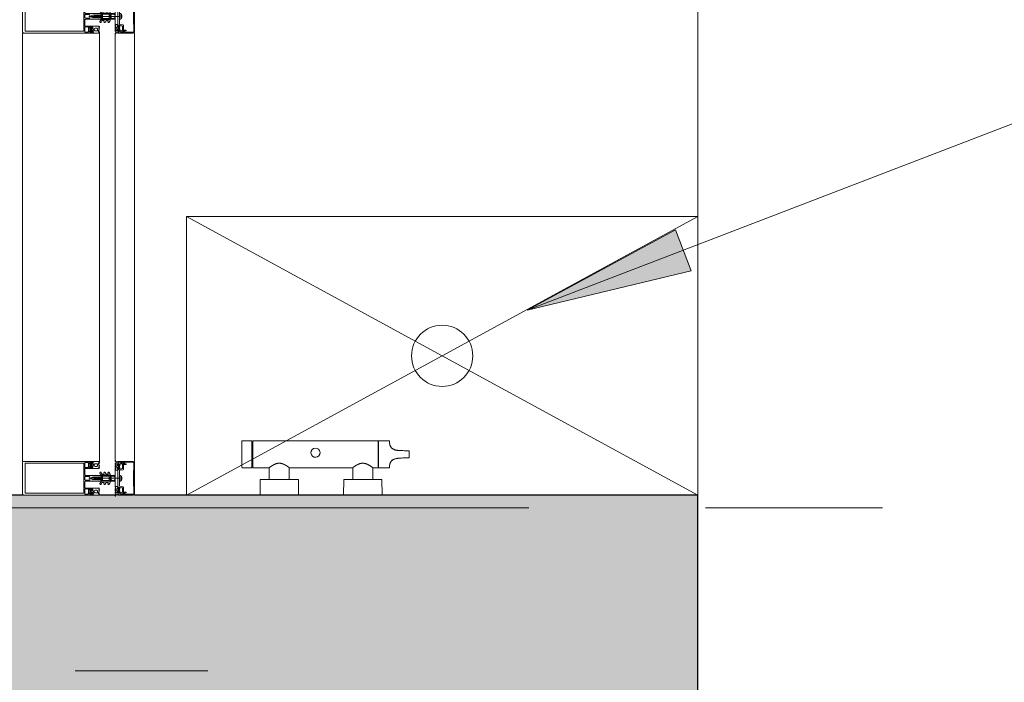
# Model space of a CAD drawing. Header units: millimetres. Extents: x -2180 to 91692, y -6418 to 21859.
# Tile 120 of 256: x 30168 to 31936, y 7186 to 8376. Entities that reach past the tile are written whole.
import ezdxf

# ---------------------------------------------------------------- set-up
doc = ezdxf.new("R2010")
doc.units = ezdxf.units.MM
doc.linetypes.add('Grid Line 1_2_', pattern=[2222.5, 1270, -317.5, 317.5, -317.5])
doc.linetypes.add('Overhead', pattern=[396.875, 238.125, -158.75])
for name, color, linetype, lineweight, true_color in [('_ hall', 9, 'Continuous', 9, 0x808080), ('_Beyond_-1', 7, 'Continuous', 9, 0xaaaaaa), ('Cut Pattern-1', 7, 'Continuous', 9, 0x787878), ('Plumbing Fixtures-1', 7, 'Continuous', 9, 0xaaaaaa)]:
    doc.layers.add(name, color=color, linetype=linetype, lineweight=lineweight, true_color=true_color)
for name, color, linetype, lineweight in [('_Beyond_', 7, 'Continuous', 9), ('_Overhead_', 7, 'Overhead', 9), ('Curtain Panels', 7, 'Continuous', 9), ('Curtain Panels-1', 7, 'Continuous', 18), ('Curtain Wall Mullions', 7, 'Continuous', 9), ('Detail Items', 7, 'Continuous', 9), ('Grids-1', 7, 'Grid Line 1_2_', 9), ('Text Notes', 7, 'Continuous', 9), ('Thin Lines', 7, 'Continuous', 9), ('Walls-1', 7, 'Continuous', 25)]:
    doc.layers.add(name, color=color, linetype=linetype, lineweight=lineweight)

# ---------------------------------------------------------------- blocks, each defined once
blk = doc.blocks.new('System Panel - Glazed-2325728-1 Korruse  plaan')
at = {"layer": 'Curtain Panels-1'}
for p, q in [((384.9, 28), (-384.9, 28)), ((-384.9, 0), (384.9, 0))]:
    blk.add_line(p, q, dxfattribs=at)
blk = doc.blocks.new('Rectangular Mullion - HI_CovCap-30mm_Mull-125mm-V3-1 Korruse  plaan')
at = {"layer": 'Detail Items'}
for p, q in [((-30, 164.5), (-30, 151)), ((28.5, 166), (-28.5, 166)), ((30, 151), (30, 164.5)), ((-30, 157.9), (-30, 58.6)), ((-26.9, 157.9), (-26.9, 58.6)), ((26.9, 157.9), (26.9, 58.6)), ((30, 157.9), (30, 58.6)), ((-17.6, 41.5), (-17.6, 53.5)), ((-17.1, 54), (-6.5, 54)), ((-3.2, 53.5), (-3.2, 46.1)), ((2.7, 54), (-2.7, 54)), ((3.2, 46.1), (3.2, 53.5)), ((6.5, 54), (17.1, 54)), ((17.6, 53.5), (17.6, 41.5)), ((-27.3, 40.8), (-27.9, 40.8)), ((-27.9, 40.2), (-26.6, 40.2)), ((-26.8, 44.5), (-27.6, 43.5)), ((-27.3, 39.6), (-27.6, 39.1)), ((-27.2, 46.3), (-26.2, 47.4)), ((-26.2, 42.9), (-26.2, 41.7)), ((-26.2, 32.6), (-26.2, 35.6)), ((-26.1, 39.6), (-26.1, 39.8)), ((-24.5, 43.4), (-25.7, 43.4)), ((-25.7, 41.2), (-25.4, 41.2)), ((-25.5, 39.5), (-25.7, 39.4)), ((-25.5, 47.7), (-22.1, 47.7)), ((-25.2, 41.3), (-24.2, 43)), ((-22.7, 44), (-25, 44)), ((-25, 39.2), (-25, 39.3)), ((-24.3, 39.2), (-24.5, 39.1)), ((-24.2, 37.6), (-23.4, 37.6)), ((-23.8, 39), (-23.9, 39.2)), ((-23.4, 43), (-22.4, 41.3)), ((-23.2, 39.2), (-23.3, 39.1)), ((-21.9, 43.4), (-23.1, 43.4)), ((-22.6, 39.2), (-22.7, 39.3)), ((-22.2, 41.2), (-21.9, 41.2)), ((-22, 39.6), (-22.1, 39.4)), ((-21.5, 39.7), (-21.6, 39.7)), ((-21.4, 47.4), (-20.4, 46.3)), ((-21.4, 41.7), (-21.4, 42.9)), ((-21.4, 35.6), (-21.4, 32.6)), ((-20, 43.5), (-20.8, 44.5)), ((-19.6, 40.8), (-20.3, 40.8)), ((-5, 52.5), (-5, 25.5)), ((-2.7, 45.6), (2.7, 45.6)), ((-0.9, 36.5), (-1.7, 35.1)), ((-1.1, 34.5), (-0.4, 35.6)), ((0, -6.9), (0, 47.3)), ((0.4, 35.6), (1.1, 34.5)), ((1.7, 35.1), (0.9, 36.5)), ((5, 25.5), (5, 52.5)), ((19.6, 40.8), (20.3, 40.8)), ((20, 43.5), (20.8, 44.5)), ((20.4, 46.3), (21.4, 47.4)), ((21.4, 41.7), (21.4, 42.9)), ((21.4, 39.7), (21.6, 39.7)), ((21.4, 35.6), (21.4, 32.6)), ((21.9, 43.4), (23.1, 43.4)), ((22.2, 41.2), (21.9, 41.2)), ((22, 39.6), (22.1, 39.4)), ((22.1, 47.7), (25.5, 47.7)), ((23.4, 43), (22.4, 41.3)), ((22.6, 44), (24.9, 44)), ((22.6, 39.2), (22.7, 39.3)), ((23.1, 39.2), (23.2, 39.1)), ((24.2, 37.6), (23.4, 37.6)), ((23.8, 39), (23.8, 39.2)), ((25.2, 41.3), (24.2, 43)), ((24.3, 39.2), (24.5, 39.1)), ((24.5, 43.4), (25.7, 43.4)), ((25, 39.2), (25, 39.3)), ((25.7, 41.2), (25.4, 41.2)), ((25.5, 39.5), (25.7, 39.4)), ((26.1, 39.6), (26.1, 39.8)), ((26.2, 47.4), (27.2, 46.3)), ((26.2, 42.9), (26.2, 41.7)), ((26.2, 32.6), (26.2, 35.6)), ((27.9, 40.2), (26.6, 40.2)), ((26.8, 44.5), (27.6, 43.5)), ((27.3, 40.8), (27.9, 40.8)), ((27.3, 39.6), (27.5, 39.1)), ((-29.8, 29.2), (-28.5, 29.2)), ((-29.8, 28.3), (-29.8, 28.2)), ((-29.6, 28), (-28.9, 28)), ((-28.6, 28.9), (-29.2, 28.9)), ((-28.1, 29.3), (-25.9, 30.3)), ((-22.4, 31.6), (-25.2, 31.6)), ((-23.4, 29), (-23, 28.1)), ((-22.5, 28.1), (-22, 29)), ((-21.3, 29), (-20.8, 28.1)), ((-20.2, 28.1), (-19.8, 29)), ((-19, 29), (-18.6, 28.1)), ((-7.8, 16.2), (-10.4, 17.8)), ((-7.8, 23.5), (-10.3, 25)), ((-9.1, 27.2), (-5.7, 25.2)), ((-9.1, 19.9), (-8.3, 19.4)), ((-7.5, 19.8), (-7.5, 23.1)), ((-5.4, 9.3), (-5.4, 24.8)), ((-4.5, 25), (-3.5, 25)), ((-3.9, 22), (-3.9, 11)), ((-3.4, 22.5), (3.4, 22.5)), ((-3.3, 23.5), (-1.9, 23.5)), ((-2.2, 31), (-2.5, 30.9)), ((-2.5, 30.5), (-2.3, 30.4)), ((-1.9, 34.5), (-2.1, 32.8)), ((-1.7, 23.7), (-1.7, 24.9)), ((-1.4, 24.5), (-1.4, 24)), ((-1.3, 33.7), (-1.3, 33.8)), ((-1.3, 31.1), (0.7, 31.1)), ((0.3, 26.2), (-1.1, 26.2)), ((-1.1, 23.8), (-0.5, 24.2)), ((-0.6, 32.5), (-0.6, 32.4)), ((0.8, 33), (-0.1, 33)), ((0.4, 25), (0.2, 25)), ((0.3, 25.3), (0.6, 25.5)), ((0.5, 24.2), (1.4, 23.6)), ((0.6, 32.3), (0.9, 32.3)), ((1, 31.8), (0.7, 32.1)), ((1.3, 33.8), (1.3, 33.7)), ((2.1, 32.8), (1.9, 34.5)), ((1.9, 23.5), (3.3, 23.5)), ((2.4, 30.9), (2.2, 31)), ((2.2, 30.4), (2.4, 30.5)), ((3.5, 25), (4.5, 25)), ((3.9, 11), (3.9, 22)), ((4.3, 22.5), (4.3, 9.4)), ((5.4, 24.8), (5.4, 9.3)), ((5.6, 25.2), (9.1, 27.2)), ((7.5, 23.1), (7.5, 19.8)), ((10.3, 25), (7.7, 23.5)), ((10.4, 17.8), (7.7, 16.2)), ((8.2, 19.4), (9.1, 19.9)), ((19, 29), (18.5, 28.1)), ((20.2, 28.1), (19.7, 29)), ((21.2, 29), (20.7, 28.1)), ((22.4, 28.1), (21.9, 29)), ((22.4, 31.6), (25.2, 31.6)), ((23.4, 29), (23, 28.1)), ((28.1, 29.3), (25.9, 30.3)), ((29.8, 29.2), (28.5, 29.2)), ((28.5, 28.9), (29.2, 28.9)), ((29.6, 28), (28.9, 28)), ((29.8, 28.3), (29.8, 28.2)), ((-7.6, 8.9), (-10.4, 10.5)), ((-9.1, 12.6), (-8.3, 12.1)), ((-7.5, 12.6), (-7.5, 15.8)), ((-5.9, 8.8), (-7.4, 8.8)), ((-5, 1), (-5, 6.7)), ((-2.7, 8.4), (-4, 8.4)), ((-3.7, 1.7), (-3.7, 6)), ((3.4, 10.5), (-3.4, 10.5)), ((-2.7, 7), (-2.1, 7)), ((-1.7, 9), (-2, 8.7)), ((-1.4, 7.3), (-0.7, 8)), ((0.7, 8), (1.4, 7.3)), ((2, 8.7), (1.7, 9)), ((2.1, 7), (2.7, 7)), ((3.3, 8.4), (2.7, 8.4)), ((3.7, 6), (3.7, 1.7)), ((7.4, 8.8), (5.9, 8.8)), ((7.5, 15.8), (7.5, 12.6)), ((10.4, 10.5), (7.6, 8.9)), ((8.2, 12.1), (9.1, 12.6)), ((-31, 0), (-31.9, 0)), ((-26.5, -14.6), (-28.4, -10.3)), ((-25.4, -15.9), (-28.2, -15.9)), ((-26.8, -0.2), (-27.6, -1.7)), ((-26.3, -10.9), (-25.6, -12.5)), ((-25.7, -1), (-26.2, -0.2)), ((-16, -14.9), (-26, -14.9)), ((-23.8, -4.2), (-25.1, -4.2)), ((-25.1, -4.8), (-24.5, -4.8)), ((-24.6, -0.2), (-25, -1)), ((-24.8, -3.1), (-24.5, -3.6)), ((-24.8, -7.5), (-24, -8.5)), ((-24.6, -13.1), (-18, -13.1)), ((-23.5, -1), (-24, -0.2)), ((-23.4, -6.9), (-23.4, -5.7)), ((-23.3, -3.8), (-23.3, -3.6)), ((-22.4, -0.2), (-22.9, -1)), ((-22.9, -3.4), (-22.7, -3.5)), ((-22.9, -5.2), (-22.6, -5.2)), ((-21.7, -7.4), (-22.9, -7.4)), ((-22.4, -5.4), (-21.4, -7)), ((-22.2, -3.3), (-22.2, -3.2)), ((-22.2, -8), (-19.8, -8)), ((-21.3, -1), (-21.8, -0.2)), ((-21.7, -3.1), (-21.5, -3.2)), ((-21, -3.2), (-21, -3)), ((-20.2, -0.2), (-20.7, -1)), ((-20.6, -7), (-19.6, -5.4)), ((-20.5, -3.1), (-20.4, -3.2)), ((-19.1, -7.4), (-20.3, -7.4)), ((-19.9, -3.3), (-19.8, -3.2)), ((-19.1, -1), (-19.6, -0.2)), ((-19.4, -5.2), (-19.1, -5.2)), ((-19.3, -3.4), (-19.2, -3.6)), ((-18.8, -3.7), (-18.7, -3.7)), ((-18.6, -5.7), (-18.6, -6.9)), ((-18, -0.2), (-18.5, -1)), ((-18, -8.5), (-17.2, -7.5)), ((-17.5, -4.8), (-16.8, -4.8)), ((-17, -1), (-17.4, -0.2)), ((-15.7, -0.2), (-16.2, -1)), ((-14.4, -8.4), (-15.5, -14.5)), ((-5.2, -8.2), (-14.1, -8.2)), ((-0.2, -8.2), (-4.8, -8.2)), ((-4.1, -10.4), (4.1, -10.4)), ((-3.7, 0), (-4, 0)), ((2.3, -11.9), (-2.3, -11.9)), ((4.8, -8.2), (0.3, -8.2)), ((4, 0), (3.6, 0)), ((14.1, -8.2), (5.2, -8.2)), ((15.5, -14.5), (14.4, -8.4)), ((15.7, -0.2), (16.2, -1)), ((26, -14.9), (16, -14.9)), ((17.5, -4.8), (16.8, -4.8)), ((17, -1), (17.4, -0.2)), ((18, -8.5), (17.2, -7.5)), ((18, -0.2), (18.5, -1)), ((18, -13.1), (24.6, -13.1)), ((18.6, -5.7), (18.6, -6.9)), ((18.8, -3.7), (18.7, -3.7)), ((19.1, -1), (19.6, -0.2)), ((19.4, -5.2), (19.1, -5.2)), ((19.1, -7.4), (20.3, -7.4)), ((19.3, -3.4), (19.2, -3.6)), ((20.6, -7), (19.6, -5.4)), ((19.9, -3.3), (19.8, -3.2)), ((22.2, -8), (19.8, -8)), ((20.2, -0.2), (20.7, -1)), ((20.5, -3.1), (20.4, -3.2)), ((21, -3.2), (21, -3)), ((21.3, -1), (21.8, -0.2)), ((22.4, -5.4), (21.4, -7)), ((21.7, -3.1), (21.5, -3.2)), ((21.7, -7.4), (22.9, -7.4)), ((22.2, -3.3), (22.2, -3.2)), ((22.4, -0.2), (22.9, -1)), ((22.9, -5.2), (22.6, -5.2)), ((22.9, -3.4), (22.7, -3.5)), ((23.3, -3.8), (23.3, -3.6)), ((23.4, -6.9), (23.4, -5.7)), ((23.5, -1), (24, -0.2)), ((23.8, -4.2), (25.1, -4.2)), ((24.8, -7.5), (24, -8.5)), ((24.8, -3.1), (24.5, -3.6)), ((25.1, -4.8), (24.5, -4.8)), ((24.6, -0.2), (25, -1)), ((28.2, -15.9), (25.4, -15.9)), ((25.6, -12.5), (26.3, -10.9)), ((25.7, -1), (26.2, -0.2)), ((28.4, -10.3), (26.5, -14.6)), ((26.8, -0.2), (27.6, -1.7)), ((31, 0), (31.9, 0)), ((-23.7, -33.7), (-27.7, -33.7)), ((-27.5, -35), (27.5, -35)), ((27.7, -33.7), (23.7, -33.7))]:
    blk.add_line(p, q, dxfattribs=at)
at = {"layer": 'Detail Items', "flags": 128}
for points in [[(26.9, 151), (26.9, 161.7), (-26.9, 161.7), (-26.9, 151)], [(-30, 61), (-30, 41), (-28.1, 41), (-27.3, 41.8), (-27.3, 42.4), (-28.5, 42.4), (-28.5, 45.1), (-24.1, 45.1)], [(-24.1, 54), (-28.5, 54), (-28.5, 48.3), (-27.3, 48.3), (-27.3, 47.7), (-28, 47.1)], [(-26.9, 61), (-26.9, 56.3), (26.9, 56.3), (26.9, 61)], [(-19.7, 47.1), (-20.3, 47.7), (-20.3, 48.3), (-19.1, 48.3), (-19.1, 54), (-23.6, 54)], [(23.5, 54), (19.1, 54), (19.1, 48.3), (20.3, 48.3), (20.3, 47.7), (19.6, 47.1)], [(24, 45.1), (28.5, 45.1), (28.5, 42.4), (27.3, 42.4), (27.3, 41.8), (28.1, 41), (30, 41), (30, 61)], [(27.9, 47.1), (27.3, 47.7), (27.3, 48.3), (28.5, 48.3), (28.5, 54), (24, 54)], [(-28.5, 40.8), (-30, 40.8), (-30, 29.4)], [(-27.5, 43.1), (-27, 42.8), (-27, 42.7)], [(-23.6, 45.1), (-19.1, 45.1), (-19.1, 42.4), (-20.3, 42.4), (-20.3, 41.8), (-19.5, 41), (-18.1, 41)], [(-21.1, 40.2), (-19.8, 40.1), (-21, 40.1), (-21, 39.9)], [(-20.6, 42.7), (-20.6, 42.8), (-20.1, 43.1)], [(-18, 28.1), (-17.6, 28.9), (-17.6, 40.8), (-19, 40.8)], [(-2.5, 26), (-2.5, 26.9), (-2, 27.2), (-2, 28.5), (-2.5, 28.7), (-2, 29), (-2, 30.3), (-2.5, 30.5), (-2, 30.8), (-2, 32.1), (-2.5, 32.3), (-2, 32.6), (-2, 33.9), (-2.5, 34.1), (-2, 34.4), (-2, 35.7), (-2.5, 35.9), (-2, 36.2), (-2, 37.5), (-2.5, 37.7), (-2, 38), (-2, 39.3), (-2.5, 39.5), (-2, 39.8), (-2, 40.8), (-0.9, 42.8)], [(0.9, 42.8), (2, 40.8), (2, 38.9), (2.5, 38.6), (2, 38.3), (2, 37.1), (2.5, 36.8), (2, 36.5), (2, 35.3), (2.5, 35), (2, 34.7), (2, 33.5), (2.5, 33.2), (2, 32.9), (2, 31.7), (2.5, 31.4), (2, 31.1), (2, 29.9), (2.5, 29.6), (2, 29.3), (2, 28.1), (2.5, 27.8), (2, 27.5), (2, 26.3), (2.5, 26)], [(18, 28.1), (17.6, 28.9), (17.6, 40.8), (18.9, 40.8)], [(18.1, 41), (19.5, 41), (20.3, 41.8), (20.3, 42.4), (19.1, 42.4), (19.1, 45.1), (23.5, 45.1)], [(21, 40.2), (19.7, 40.1), (21, 40.1), (21, 39.9)], [(20.6, 42.7), (20.6, 42.8), (20.1, 43.1)], [(27.5, 43.1), (27, 42.8), (27, 42.7)], [(28.5, 40.8), (30, 40.8), (30, 29.4)], [(-3.4, 25), (-5, 25), (-5, 9.1)], [(-4.5, 9), (-4.3, 11), (-4.3, 22.5)], [(-1.6, 25.3), (-1.2, 25.6), (-0.2, 25.7), (-0.4, 25.6), (-1.3, 24.8)], [(-0.4, 32), (0.1, 31.7), (-1.2, 31.6)], [(-0.1, 25.3), (-0.1, 25.4), (0, 25.4)], [(0.4, 31.8), (0.4, 31.9), (0.4, 32.1)], [(5, 1), (5, 25), (3.4, 25)], [(-2.7, 1), (-2.7, 1.4), (-3.4, 1.4)], [(3.4, 1.4), (2.6, 1.4), (2.6, 1)], [(-27.7, -8.7), (-28.9, -5), (-30, -5), (-30, -32.5)], [(-29.8, -2.1), (-29.8, -4.8), (-25.7, -4.8)], [(-28.7, -15.4), (-28.7, -12.6), (-28.4, -11.5), (-28.4, -10.2)], [(-28.7, -32.7), (-28.7, -17.2), (-26.2, -17.2), (-26.2, -19.7), (-24.9, -19.7), (-24.9, -16.4)], [(-27.5, -8.7), (-28.5, -5), (-25.3, -5), (-24.5, -5.8), (-24.5, -6.4), (-26.4, -6.4), (-25.6, -9.3)], [(-24.2, -6.7), (-24.2, -6.8), (-24.7, -7.1)], [(-17, -4.2), (-18.2, -4.2), (-18.2, -3.9), (-16.9, -4.1)], [(-17.3, -7.1), (-17.8, -6.8), (-17.8, -6.7)], [(-17, -12.3), (-16, -6.4), (-17.5, -6.4), (-17.5, -5.8), (-16.7, -5), (16.7, -5), (17.5, -5.8), (17.5, -6.4), (16, -6.4), (17, -12.3)], [(-16.2, -4.8), (-14.8, -4.8), (-14.8, -0.9), (-15.2, -0.2)], [(-14.7, -0.4), (-14.7, 0), (14.7, 0), (14.7, -0.4)], [(-5.2, -9.8), (-5.4, -8.2), (5.4, -8.2), (5.2, -9.8)], [(16.2, -4.8), (14.8, -4.8), (14.8, -0.9), (15.2, -0.2)], [(17, -4.2), (18.2, -4.2), (18.2, -3.9), (16.9, -4.1)], [(17.3, -7.1), (17.8, -6.8), (17.8, -6.7)], [(24.2, -6.7), (24.2, -6.8), (24.7, -7.1)], [(25.6, -9.3), (26.4, -6.4), (24.5, -6.4), (24.5, -5.8), (25.3, -5), (28.5, -5), (27.5, -8.7)], [(24.9, -16.4), (24.9, -19.7), (26.2, -19.7), (26.2, -17.2), (28.7, -17.2), (28.7, -32.7)], [(29.8, -2.1), (29.8, -4.8), (25.7, -4.8)], [(30, -32.5), (30, -5), (28.9, -5), (27.7, -8.7)], [(28.4, -10.2), (28.4, -11.5), (28.7, -12.6), (28.7, -15.4)]]:
    blk.add_lwpolyline(points, dxfattribs=at)
for points in [[(0, 37), (0, 35.9)], [(-14.7, -0.4), (14.7, -0.4), (14.7, -4.9), (-14.7, -4.9)]]:
    blk.add_lwpolyline(points, close=True, dxfattribs=at)
at = {"layer": 'Detail Items'}
for centre, radius, start, end in [((-28.5, 164.5), 1.5, 90, 180), ((28.5, 164.5), 1.5, 0, 90), ((-23.8, 53.9), 0.25, 11.537, 168.463), ((-17.1, 53.5), 0.5, 90, 180), ((-6.5, 52.5), 1.5, 360, 90), ((-2.7, 53.5), 0.5, 90, 180), ((2.7, 53.5), 0.5, 0, 90), ((6.5, 52.5), 1.5, 90, 180), ((17.1, 53.5), 0.5, 0, 90), ((23.8, 53.9), 0.25, 11.537, 168.463), ((-27.9, 39.5), 0.65, 90, 270), ((-28.2, 40.8), 0.3, 180, 0), ((-27.6, 46.7), 0.5, 135, 315), ((-27.9, 39.3), 0.4, 270, 330.0063), ((-27.4, 43.3), 0.3, 140.0103, 239.9951), ((-27.3, 41.1), 0.3, 270.9052, 359.9815), ((-26.4, 39.1), 1, 90.8272, 149.9977), ((-24, 41.9), 3.14, 165.4979, 194.5021), ((-26.2, 44), 0.8, 22.6156, 140.0033), ((-26.6, 39.7), 0.5, 54.9221, 90), ((-26.4, 39.7), 0.339, 3.0025, 90.8217), ((-23.8, 43.7), 4.4, 234.9221, 305.8412), ((-25.5, 46.7), 1, 90, 135), ((-25.7, 42.9), 0.5, 89.9899, 180.0101), ((-25.7, 41.7), 0.5, 179.9897, 270.0103), ((-24.2, 35.6), 2, 89.9974, 180.0026), ((-25.8, 39.6), 0.272, 183.0147, 299.989), ((-25.3, 39.2), 0.316, 18.0033, 119.993), ((-25, 44.5), 0.5, 202.6224, 269.9997), ((-25.4, 41.5), 0.3, 269.9879, 330.0064), ((-24.7, 39.3), 0.3, 197.9991, 314.9995), ((-24.5, 43.1), 0.3, 329.9976, 90.0064), ((-24.1, 39), 0.316, 32.9896, 135.009), ((-23.8, 45), 0.25, 11.537, 168.463), ((-23.5, 39.2), 0.3, 213.0015, 329.9997), ((-23.1, 43.1), 0.3, 89.9987, 209.9973), ((-23.4, 35.6), 2, 0.0021, 89.9979), ((-22.9, 39.1), 0.316, 48.0026, 149.9974), ((-22.7, 44.5), 0.5, 269.9988, 337.3791), ((-22.4, 39.4), 0.3, 227.9972, 345.0045), ((-22.2, 41.5), 0.3, 209.995, 270.0107), ((-21.5, 44), 0.8, 40.0031, 157.3772), ((-22.1, 46.7), 1, 45, 90), ((-21.7, 39.5), 0.3, 63.0032, 164.9985), ((-21.9, 42.9), 0.5, 0.0092, 89.9908), ((-21.9, 41.7), 0.5, 270.009, 359.991), ((-21.3, 39.9), 0.3, 243.009, 359.9888), ((-21.1, 39.9), 0.3, 90, 125.8412), ((-23.7, 41.9), 3.14, 346.8025, 14.483), ((-20.3, 41.1), 0.3, 166.8025, 270), ((-20, 46.7), 0.5, 225, 45), ((-20.3, 43.3), 0.3, 299.9983, 40.0113), ((-19.8, 40.5), 0.33, 270, 54.9099), ((-19.8, 40.6), 0.5, 269.9912, 352.8263), ((-19, 40.5), 0.3, 90.003, 172.8115), ((-18.1, 41.5), 0.5, 270, 0), ((-2.7, 46.1), 0.5, 180, 270), ((0, 42.3), 1, 30, 150), ((0, 36), 1, 90.0286, 150), ((0, 35.4), 0.5, 90.0573, 150), ((0, 36), 1, 30, 89.9714), ((0, 35.4), 0.5, 30, 89.9427), ((2.7, 46.1), 0.5, 270, 0), ((18.1, 41.5), 0.5, 180, 270), ((18.9, 40.5), 0.3, 7.1885, 89.997), ((19.7, 40.6), 0.5, 187.1737, 270.0088), ((20, 46.7), 0.5, 135, 315), ((19.8, 40.5), 0.33, 125.0901, 270), ((20.2, 43.3), 0.3, 139.9887, 240.0017), ((20.3, 41.1), 0.3, 270, 13.1975), ((23.6, 41.9), 3.14, 165.517, 193.1975), ((21.4, 44), 0.8, 22.6228, 139.9969), ((21, 39.9), 0.3, 54.1588, 90), ((21.3, 39.9), 0.3, 180.0112, 296.991), ((23.8, 43.7), 4.4, 234.1588, 305.0779), ((22.1, 46.7), 1, 90, 135), ((21.9, 42.9), 0.5, 90.0092, 179.9908), ((21.9, 41.7), 0.5, 180.009, 269.991), ((23.4, 35.6), 2, 90.0021, 179.9979), ((21.7, 39.5), 0.3, 15.0015, 116.9968), ((22.4, 39.4), 0.3, 194.9955, 312.0028), ((22.6, 44.5), 0.5, 202.6209, 270.0012), ((22.2, 41.5), 0.3, 269.9893, 330.005), ((22.9, 39.1), 0.316, 30.0026, 131.9974), ((23.1, 43.1), 0.3, 330.0027, 90.0013), ((23.5, 39.2), 0.3, 210.0003, 326.9985), ((23.8, 45), 0.25, 11.537, 168.463), ((24.1, 39), 0.316, 44.991, 147.0104), ((24.5, 43.1), 0.3, 89.9936, 210.0024), ((24.2, 35.6), 2, 359.9974, 90.0026), ((24.7, 39.3), 0.3, 225.0005, 342.0009), ((24.9, 44.5), 0.5, 270.0003, 337.3776), ((25.3, 39.2), 0.316, 60.007, 161.9967), ((25.4, 41.5), 0.3, 209.9936, 270.0121), ((26.1, 44), 0.8, 39.9967, 157.3844), ((25.5, 46.7), 1, 45, 90), ((25.7, 42.9), 0.5, 359.9899, 90.0101), ((25.7, 41.7), 0.5, 269.9897, 0.0103), ((25.8, 39.6), 0.272, 240.011, 356.9853), ((26.4, 39.7), 0.339, 89.1783, 176.9975), ((26.6, 39.7), 0.5, 90, 125.0779), ((26.4, 39.1), 1, 30.0023, 89.1728), ((24, 41.9), 3.14, 345.4979, 14.5021), ((27.3, 41.1), 0.3, 180.0185, 269.0948), ((27.6, 46.7), 0.5, 225, 45), ((27.3, 43.3), 0.3, 300.0049, 39.9897), ((27.9, 39.3), 0.4, 209.9937, 270), ((28.2, 40.8), 0.3, 180, 0), ((27.9, 39.5), 0.65, 270, 90), ((-29.8, 29.4), 0.2, 180.0083, 269.9961), ((-29.2, 28.3), 0.6, 89.9898, 180.0124), ((-29.6, 28.2), 0.2, 179.962, 270.0227), ((-28.9, 38.7), 10.7, 270.0006, 296.6602), ((-28.6, 35.2), 6.3, 270.0004, 298.0721), ((-28.5, 30.2), 1, 270.0045, 293.9938), ((-25.2, 32.6), 1, 179.9928, 270.0072), ((-25.8, 29.9), 0.35, 298.0748, 113.9984), ((-23.9, 28.7), 0.51, 31.8069, 116.6614), ((-22.7, 28.3), 0.3, 209.9964, 330.0036), ((-22.4, 32.6), 1, 270.0013, 359.9987), ((-21.6, 28.8), 0.41, 29.9985, 150.0015), ((-20.5, 28.3), 0.3, 209.9964, 330.0036), ((-19.4, 28.8), 0.41, 30.0052, 149.9948), ((-18.3, 28.3), 0.3, 209.9964, 330.0036), ((-9.7, 26.1), 1.3, 154.4117, 240), ((-9.8, 18.8), 1.2, 150, 240), ((-9.7, 26), 1.3, 60, 150), ((-9.7, 18.8), 1.3, 60, 150), ((-8, 19.8), 0.5, 240, 0), ((-8, 23.1), 0.5, 0, 60), ((-5.9, 24.8), 0.5, 360, 60), ((-4.5, 25.5), 0.5, 180, 270), ((-3.3, 22.5), 1, 90, 180), ((-3.4, 22), 0.5, 90, 180), ((-3.5, 26), 1, 270, 0), ((-3.4, 26.5), 1.5, 270, 10.22), ((-2.4, 30.7), 0.2, 120, 240), ((17.7, 30.3), 20, 179.7236, 190.22), ((17.7, 30.3), 20, 173, 178.0497), ((-0.4, 34.3), 1.5, 150, 173), ((-1.9, 23.7), 0.2, 270, 0), ((-1.2, 24.9), 0.5, 135, 180), ((-1.3, 30.9), 0.2, 90, 179.3132), ((46.5, 30.3), 48, 179.3132, 184.7125), ((46.5, 30.3), 48, 176, 178.2341), ((-1.2, 31.8), 0.2, 178.2341, 270), ((-0.9, 24.5), 0.5, 135, 180), ((-1.2, 24), 0.2, 180, 300), ((0.3, 33.7), 1.6, 150, 176), ((-1.1, 26.4), 0.2, 184.7125, 270), ((-1, 25.5), 0.2, 90, 135), ((-0.1, 32.5), 0.5, 90, 180), ((-0.1, 32.4), 0.5, 180, 240), ((-0.4, 25.4), 0.2, 90, 135), ((0, 23.3), 1, 60, 120), ((-0.3, 25.4), 0.2, 360, 90), ((-0.2, 25.5), 0.2, 360, 90), ((0.2, 25.3), 0.3, 180, 270), ((0.2, 25.4), 0.2, 180, 315), ((0.2, 31.9), 0.2, 240, 0), ((0.2, 31.8), 0.2, 270, 0), ((0.3, 25.8), 0.4, 315, 90), ((0.6, 32.1), 0.2, 90, 180), ((0.6, 31.9), 0.2, 45, 180), ((0.4, 25.8), 0.8, 270, 354.4962), ((0.7, 31.5), 0.4, 270, 45), ((0.8, 33.5), 0.5, 270, 3.8302), ((0.9, 31.8), 0.5, 1.777, 90), ((-0.3, 33.7), 1.6, 4, 30), ((-46.6, 30.3), 48, 354.4962, 1.777), ((-46.6, 30.3), 48, 3.8302, 4), ((1.9, 24.5), 1, 240, 270), ((0.4, 34.3), 1.5, 7, 30), ((-17.8, 30.3), 20, 349.78, 0.2764), ((3.4, 26.5), 1.5, 169.78, 270), ((-17.8, 30.3), 20, 1.9503, 7), ((2.3, 30.7), 0.2, 300, 60), ((3.5, 26), 1, 180, 270), ((3.3, 22.5), 1, 360, 90), ((3.4, 22), 0.5, 360, 90), ((4.5, 25.5), 0.5, 270, 360), ((5.9, 24.8), 0.5, 120, 180), ((8, 23.1), 0.5, 120, 180), ((8, 19.8), 0.5, 180, 300), ((9.7, 26), 1.3, 30, 120), ((9.7, 18.8), 1.3, 30, 120), ((9.7, 26.1), 1.3, 300, 25.5883), ((9.8, 18.8), 1.2, 300, 30), ((18.3, 28.3), 0.3, 209.9964, 330.0036), ((19.4, 28.8), 0.41, 30.0052, 149.9948), ((20.5, 28.3), 0.3, 209.9964, 330.0036), ((21.6, 28.8), 0.41, 29.9985, 150.0015), ((22.4, 32.6), 1, 180.0013, 269.9987), ((22.7, 28.3), 0.3, 209.9964, 330.0036), ((23.9, 28.7), 0.51, 63.3386, 148.1931), ((28.9, 38.7), 10.7, 243.3398, 269.9994), ((25.2, 32.6), 1, 269.9928, 0.0072), ((25.7, 29.9), 0.35, 66.0016, 241.9252), ((28.5, 35.2), 6.3, 241.9279, 269.9996), ((28.5, 30.2), 1, 246.0062, 269.9955), ((29.2, 28.3), 0.6, 359.9876, 90.0102), ((29.6, 28.2), 0.2, 269.9773, 0.038), ((29.8, 29.4), 0.2, 270.0039, 359.9917), ((-9.8, 11.5), 1.2, 150, 240), ((-9.7, 11.5), 1.3, 60, 150), ((-8, 12.6), 0.5, 240, 0), ((-8, 15.8), 0.5, 0, 60), ((-7.4, 9.3), 0.5, 240, 270), ((-5.9, 9.3), 0.5, 270, 0), ((-4, 9.1), 1, 180, 216.8699), ((-4, 6.7), 1, 143.1301, 180), ((-4, 1), 1, 180, 270), ((-5.6, 7.9), 1, 323.1301, 36.8699), ((-4, 8.9), 0.5, 174, 270), ((-3.4, 11), 0.5, 180, 270), ((-2.7, 6), 1, 90, 180), ((-3.4, 1.7), 0.3, 180, 270), ((-3.7, 1), 1, 270, 0), ((-2.7, 9.4), 1, 270, 315), ((-2.1, 8), 1, 270, 315), ((0, 7.3), 2.4, 45, 135), ((0, 7.3), 1, 45, 135), ((2.1, 8), 1, 225, 270), ((2.7, 9.4), 1, 225, 270), ((3.6, 1), 1, 180, 270), ((2.7, 6), 1, 360, 90), ((3.3, 9.4), 1, 270, 0), ((3.4, 11), 0.5, 270, 0), ((3.4, 1.7), 0.3, 270, 0), ((4, 1), 1, 270, 0), ((5.9, 9.3), 0.5, 180, 270), ((7.4, 9.3), 0.5, 270, 300), ((8, 15.8), 0.5, 120, 180), ((8, 12.6), 0.5, 180, 300), ((9.7, 11.5), 1.3, 30, 120), ((9.8, 11.5), 1.2, 300, 30), ((-31.9, -0.3), 0.3, 89.9022, 261.6433), ((-32.3, -3.4), 2.86, 27.5921, 81.6433), ((-31, -2), 2, 80.4545, 89.9022), ((-31.1, -2.9), 2.91, 25.3637, 80.4545), ((-28.2, -15.4), 0.5, 179.9719, 270.0272), ((-28.1, -1.4), 0.5, 205.3637, 330.1649), ((-27.9, -10.1), 0.6, 98.4417, 205), ((-27.6, -10.2), 0.8, 121.4994, 180), ((-28.4, -8.9), 0.674, 301.4994, 19.3465), ((-28.1, -8.9), 0.6, 278.4417, 15), ((-26.5, -0.3), 0.3, 30.7154, 150.1649), ((-26, -14.4), 0.5, 205, 270), ((-25.8, -10.6), 0.6, 108.8192, 205), ((-26.2, -9.5), 0.6, 288.8192, 15), ((-25.4, -0.8), 0.417, 215.132, 324.868), ((-25.1, -3.5), 0.65, 90, 270), ((-25.4, -4.8), 0.3, 0, 180), ((-24.6, -12.1), 1, 205, 270), ((-25.4, -16.4), 0.5, 359.9693, 90.0307), ((-25.1, -3.3), 0.4, 29.9937, 90), ((-24.5, -7.3), 0.3, 120.0049, 219.9897), ((-24.3, -0.3), 0.3, 30.5887, 149.5346), ((-23.6, -3.1), 1, 210.0023, 269.1728), ((-24.5, -5.1), 0.3, 0.0185, 89.0948), ((-21.2, -5.9), 3.14, 165.4979, 194.5021), ((-23.4, -8), 0.8, 219.9967, 337.3844), ((-23.8, -3.7), 0.5, 270, 305.0779), ((-23.6, -3.7), 0.339, 269.1783, 356.9975), ((-23.2, -0.8), 0.415, 215.012, 324.988), ((-21, -7.7), 4.4, 54.1588, 125.0779), ((-22.9, -5.7), 0.5, 89.9897, 180.0103), ((-22.9, -6.9), 0.5, 179.9899, 270.0101), ((-23, -3.6), 0.272, 60.011, 176.9853), ((-22.5, -3.2), 0.316, 240.007, 341.9967), ((-22.6, -5.5), 0.3, 29.9936, 90.0121), ((-22.2, -8.5), 0.5, 90.0003, 157.3776), ((-22.1, -0.3), 0.3, 30.1448, 149.5346), ((-21.9, -3.3), 0.3, 45.0005, 162.0009), ((-21.7, -7.1), 0.3, 269.9936, 30.0024), ((-21.3, -3), 0.316, 224.991, 327.0104), ((-21, -0.8), 0.43, 217.8436, 323.8234), ((-20.7, -3.2), 0.3, 30.0003, 146.9985), ((-20.3, -7.1), 0.3, 150.0027, 270.0013), ((-20.1, -3.1), 0.316, 210.0026, 311.9974), ((-19.9, -0.3), 0.3, 30.3449, 149.5346), ((-19.6, -3.4), 0.3, 14.9955, 132.0028), ((-19.8, -8.5), 0.5, 22.6209, 90.0012), ((-19.4, -5.5), 0.3, 89.9893, 150.005), ((-18.6, -8), 0.8, 202.6228, 319.9969), ((-18.9, -3.5), 0.3, 195.0015, 296.9968), ((-18.8, -0.8), 0.419, 215.4665, 324.6999), ((-19.1, -5.7), 0.5, 0.009, 89.991), ((-19.1, -6.9), 0.5, 270.0092, 359.9908), ((-18.5, -3.9), 0.3, 0.0112, 116.991), ((-18.2, -3.9), 0.3, 234.1588, 270), ((-17.7, -0.3), 0.3, 30.3446, 149.7685), ((-18, -12.1), 1, 270, 350), ((-17.5, -5.1), 0.3, 90, 193.1975), ((-20.8, -5.9), 3.14, 345.517, 13.1975), ((-17.4, -7.3), 0.3, 319.9887, 60.0017), ((-16.6, -0.8), 0.416, 206.9541, 331.568), ((-17, -4.5), 0.33, 305.0901, 90), ((-16.9, -4.6), 0.5, 7.1737, 90.0088), ((-16.2, -4.5), 0.3, 187.1885, 269.997), ((-16, -14.4), 0.5, 270, 350), ((-15.5, -0.3), 0.3, 29.7965, 150.132), ((-14.1, -8.5), 0.3, 90, 170), ((-5, -8.2), 0.256, 12.6804, 167.3196), ((-3.1, -9.2), 2.2, 193.9732, 242.7254), ((0.1, -2.7), 9.41, 243.7681, 255.5743), ((0, -8.2), 0.256, 12.6804, 167.3196), ((-0.1, -2.7), 9.4, 284.4213, 296.233), ((3.1, -9.2), 2.2, 297.272, 346.0293), ((5, -8.2), 0.256, 12.6804, 167.3196), ((14.1, -8.5), 0.3, 10, 90), ((15.5, -0.3), 0.3, 29.868, 150.2035), ((16, -14.4), 0.5, 190, 270), ((16.6, -0.8), 0.416, 208.432, 333.0459), ((16.2, -4.5), 0.3, 270.003, 352.8115), ((16.9, -4.6), 0.5, 89.9912, 172.8263), ((17, -4.5), 0.33, 90, 234.9099), ((18, -12.1), 1, 190, 270), ((17.4, -7.3), 0.3, 119.9983, 220.0113), ((17.7, -0.3), 0.3, 30.2315, 149.6554), ((17.5, -5.1), 0.3, 346.8025, 90), ((20.8, -5.9), 3.14, 166.8025, 194.483), ((18.6, -8), 0.8, 220.0031, 337.3772), ((18.5, -3.9), 0.3, 63.009, 179.9888), ((18.2, -3.9), 0.3, 270, 305.8412), ((21, -7.7), 4.4, 54.9221, 125.8412), ((18.8, -0.8), 0.419, 215.3001, 324.5335), ((19.1, -5.7), 0.5, 90.009, 179.991), ((19.1, -6.9), 0.5, 180.0092, 269.9908), ((18.9, -3.5), 0.3, 243.0032, 344.9985), ((19.6, -3.4), 0.3, 47.9972, 165.0045), ((19.4, -5.5), 0.3, 29.995, 90.0107), ((19.8, -8.5), 0.5, 89.9988, 157.3791), ((19.9, -0.3), 0.3, 30.4654, 149.6551), ((20.1, -3.1), 0.316, 228.0026, 329.9974), ((20.3, -7.1), 0.3, 269.9987, 29.9973), ((20.7, -3.2), 0.3, 33.0015, 149.9997), ((21, -0.8), 0.43, 216.1766, 322.1564), ((21.3, -3), 0.316, 212.9896, 315.009), ((21.7, -7.1), 0.3, 149.9976, 270.0064), ((21.9, -3.3), 0.3, 17.9991, 134.9995), ((22.1, -0.3), 0.3, 30.4654, 149.8552), ((22.5, -3.2), 0.316, 198.0033, 299.993), ((22.2, -8.5), 0.5, 22.6224, 89.9997), ((22.6, -5.5), 0.3, 89.9879, 150.0064), ((23.4, -8), 0.8, 202.6156, 320.0033), ((23.2, -0.8), 0.415, 215.012, 324.988), ((23, -3.6), 0.272, 3.0147, 119.989), ((22.9, -5.7), 0.5, 359.9897, 90.0103), ((22.9, -6.9), 0.5, 269.9899, 0.0101), ((23.6, -3.7), 0.339, 183.0025, 270.8217), ((23.8, -3.7), 0.5, 234.9221, 270), ((23.6, -3.1), 1, 270.8272, 329.9977), ((24.3, -0.3), 0.3, 30.4654, 149.4113), ((24.5, -5.1), 0.3, 90.9052, 179.9815), ((21.2, -5.9), 3.14, 345.4979, 14.5021), ((24.6, -12.1), 1, 270, 335), ((24.5, -7.3), 0.3, 320.0103, 59.9951), ((25.1, -3.3), 0.4, 90, 150.0063), ((25.4, -16.4), 0.5, 89.9693, 180.0307), ((25.4, -0.8), 0.417, 215.132, 324.868), ((25.1, -3.5), 0.65, 270, 90), ((25.4, -4.8), 0.3, 0, 180), ((26.2, -9.5), 0.6, 165, 251.1808), ((25.8, -10.6), 0.6, 335, 71.1808), ((26, -14.4), 0.5, 270, 335), ((26.5, -0.3), 0.3, 29.8351, 149.2846), ((28.1, -8.9), 0.6, 165, 261.5583), ((28.1, -1.4), 0.5, 209.8351, 334.6363), ((28.4, -8.9), 0.674, 160.6535, 238.5006), ((27.6, -10.2), 0.8, 360, 58.5006), ((27.9, -10.1), 0.6, 335, 81.5583), ((28.2, -15.4), 0.5, 269.9711, 0.0263), ((31.1, -2.9), 2.91, 99.5455, 154.6363), ((32.3, -3.4), 2.86, 98.3567, 152.4079), ((31, -2), 2, 90.0978, 99.5455), ((31.9, -0.3), 0.3, 278.3567, 90.0978), ((-27.5, -32.5), 2.5, 179.998, 270.002), ((-27.7, -32.7), 0.999, 179.97, 270.03), ((0, -495.1), 462, 87.0596, 92.9404), ((27.5, -32.5), 2.5, 269.9956, 0.0042), ((27.7, -32.7), 1, 269.973, 0.0253)]:
    blk.add_arc(centre, radius, start, end, dxfattribs=at)
blk = doc.blocks.new('Rectangular Mullion - Schüco hor_ tran_ cover cap 45mm_ profiil 130mm-2325726-1 Korruse  plaan')
at = {"layer": '_Beyond_'}
for p, q in [((30173.1, 7582.8), (30173.1, 8352.5)), ((30339.2, 8352.5), (30339.2, 7582.8)), ((30374.1, 8352.5), (30374.1, 7582.8))]:
    blk.add_line(p, q, dxfattribs=at)
blk = doc.blocks.new('Bath_ShowerMixer-_Built-in_-Vitra-OriginSeries-A42619 - Bath_ShowerMixer-Vitra-OriginSeries_Chrome_-A42619-2392798-1 Korruse  plaan')
at = {"layer": '_Beyond_-1'}
for p, q in [((30584.6, 7619.8), (30566.6, 7619.8)), ((30566.6, 7619.8), (30566.6, 7597.3)), ((30584.6, 7597.3), (30584.6, 7619.8)), ((30811.6, 7619.8), (30586.6, 7619.8)), ((30586.6, 7619.6), (30586.6, 7595.8)), ((30811.6, 7595.8), (30811.6, 7618.9)), ((30812.1, 7618.8), (30811.6, 7618.8)), ((30832, 7619.8), (30812.1, 7619.8)), ((30812.1, 7619.8), (30812.1, 7597.3)), ((30566.6, 7572.6), (30566.6, 7597.3)), ((30584.6, 7572.6), (30584.6, 7597.3)), ((30586.6, 7595.8), (30586.6, 7594.3)), ((30586.6, 7571.8), (30586.6, 7594.3)), ((30811.6, 7594.3), (30811.6, 7595.8)), ((30811.6, 7573.5), (30811.6, 7594.3)), ((30812.1, 7597.3), (30812.1, 7595.8)), ((30812.1, 7595.8), (30812.1, 7572.7)), ((30867.1, 7597.3), (30867.1, 7602)), ((30867.1, 7597.3), (30867.1, 7589.6)), ((30566.6, 7571.8), (30584.6, 7571.8)), ((30586.6, 7571.8), (30616.1, 7571.8)), ((30616.1, 7571.8), (30616.1, 7550.8)), ((30652.1, 7550.8), (30652.1, 7571.8)), ((30652.1, 7571.8), (30766.1, 7571.8)), ((30766.1, 7571.8), (30766.1, 7550.8)), ((30802.1, 7550.8), (30802.1, 7571.8)), ((30802.1, 7571.8), (30811.6, 7571.8)), ((30811.6, 7573.5), (30811.6, 7574.4)), ((30811.6, 7572.8), (30812.1, 7572.8)), ((30812.1, 7571.8), (30832, 7571.8)), ((30599.8, 7550.8), (30599.6, 7522.8)), ((30651.2, 7550.8), (30599.8, 7550.8)), ((30668.3, 7550.8), (30651.2, 7550.8)), ((30668.6, 7522.8), (30668.3, 7550.8)), ((30749.8, 7550.8), (30749.6, 7522.8)), ((30801.2, 7550.8), (30749.8, 7550.8)), ((30818.3, 7550.8), (30801.2, 7550.8)), ((30818.6, 7522.8), (30818.3, 7550.8))]:
    blk.add_line(p, q, dxfattribs=at)
at = {"layer": '_Beyond_-1', "flags": 128}
for points in [[(30584.6, 7618.6), (30585.5, 7619.2), (30586.5, 7619.7), (30586.6, 7619.8)], [(30586.6, 7571.8), (30585.6, 7572.3), (30584.7, 7572.9), (30584.6, 7573)]]:
    blk.add_lwpolyline(points, dxfattribs=at)
at = {"layer": '_Beyond_-1'}
for start, end in [(3.6, 183.6), (183.6, 3.6)]:
    blk.add_arc((30699.1, 7598.8), 8.25, start, end, dxfattribs=at)
for points, knots in [([(30867.1, 7602), (30865, 7602.1), (30861.1, 7602.2), (30856.7, 7602.4), (30853.5, 7602.6), (30851.2, 7602.6), (30849.5, 7602.7), (30848.3, 7602.8), (30847.7, 7602.9), (30847.2, 7602.9), (30846.7, 7602.9), (30846.1, 7603), (30845.2, 7603.1), (30843.9, 7603.2), (30842.5, 7603.5), (30841, 7604), (30839.6, 7604.7), (30838.1, 7605.6), (30836.7, 7606.6), (30835.6, 7607.6), (30834.7, 7608.5), (30834.1, 7609.6), (30833.7, 7610.4), (30833.4, 7611), (30833.3, 7611.4), (30833.1, 7611.6), (30833, 7611.9), (30832.9, 7612.2), (30832.7, 7612.8), (30832.5, 7613.6), (30832.4, 7614.4), (30832.3, 7615), (30832.2, 7615.5), (30832.2, 7615.9), (30832.1, 7616.5), (30832.1, 7617.2), (30832, 7618), (30832, 7618.6), (30832, 7619.1), (30832, 7619.6), (30832, 7619.8), (30832, 7619.8)], [0, 0, 0, 0, 0.0333333, 0.0666667, 0.0833333, 0.1, 0.1166667, 0.125, 0.1291667, 0.1333333, 0.1375, 0.1416667, 0.15, 0.1666667, 0.1833333, 0.2, 0.2166667, 0.2333333, 0.25, 0.2666667, 0.2833333, 0.3, 0.3166667, 0.325, 0.3291667, 0.3333333, 0.3375, 0.3416667, 0.35, 0.3666667, 0.3833333, 0.3916667, 0.4, 0.4083333, 0.4166667, 0.4333333, 0.45, 0.4666667, 0.4833333, 0.5, 0.5333333, 0.5333333, 0.5333333, 0.5333333]), ([(30838.8, 7605.2), (30839.1, 7605.1), (30839.9, 7604.7), (30841.5, 7604.1), (30843.5, 7603.5), (30845.5, 7603.1), (30846.6, 7603), (30847.2, 7602.9)], [0.87583107, 0.87583107, 0.87583107, 0.87583107, 0.88333333, 0.9, 0.91666667, 0.925, 0.93292577, 0.93292577, 0.93292577, 0.93292577]), ([(30867.1, 7589.6), (30862.9, 7589.6), (30857.3, 7589.5), (30851.1, 7589.1), (30847.8, 7588.8), (30845.5, 7588.5), (30843.5, 7588.1), (30841.5, 7587.5), (30839.9, 7586.9), (30838.9, 7586.4), (30838.4, 7586.2), (30838.2, 7586.1), (30838, 7586), (30837.8, 7586), (30837.6, 7585.9), (30837.3, 7585.7), (30837, 7585.6), (30836.7, 7585.4), (30836.4, 7585.1), (30836.1, 7584.8), (30835.9, 7584.5), (30835.7, 7584.3), (30835.5, 7584.1), (30835.4, 7583.9), (30835.3, 7583.7), (30835.2, 7583.5), (30835, 7583.3), (30834.8, 7583.1), (30834.6, 7582.7), (30834.3, 7582.3), (30834, 7581.7), (30833.6, 7581), (30833.2, 7580), (30832.8, 7579), (30832.6, 7578), (30832.4, 7577.2), (30832.3, 7576.5), (30832.2, 7575.9), (30832.1, 7575.1), (30832.1, 7574.2), (30832, 7573.5), (30832, 7572.9), (30832, 7572.4), (30832, 7571.9), (30832, 7571.8), (30832, 7571.8)], [-1, -1, -1, -1, -0.9666667, -0.95, -0.9333333, -0.925, -0.9166667, -0.9, -0.8833333, -0.875, -0.8708333, -0.86875, -0.8666667, -0.8645833, -0.8625, -0.8583333, -0.8541667, -0.85, -0.8416667, -0.8333333, -0.825, -0.8166667, -0.8125, -0.8083333, -0.8041667, -0.8, -0.7958333, -0.7916667, -0.7833333, -0.775, -0.7666667, -0.75, -0.7333333, -0.7166667, -0.7, -0.6833333, -0.675, -0.6666667, -0.65, -0.6333333, -0.6166667, -0.6, -0.5833333, -0.5666667, -0.5360945, -0.5360945, -0.5360945, -0.5360945]), ([(30634.1, 7579.9), (30633.3, 7579.9), (30632.1, 7579.8), (30630.6, 7579.5), (30629.4, 7579.3), (30628.3, 7578.9), (30627.3, 7578.5), (30626.4, 7578.2), (30625.8, 7577.9), (30625.3, 7577.7), (30624.8, 7577.4), (30624.2, 7577.1), (30623.5, 7576.7), (30622.8, 7576.3), (30622.2, 7576), (30621.8, 7575.7), (30621.4, 7575.5), (30620.9, 7575.2), (30620.3, 7574.8), (30619.6, 7574.3), (30619, 7573.9), (30618.4, 7573.5), (30617.9, 7573.1), (30617.4, 7572.8), (30616.9, 7572.4), (30616.4, 7572), (30616.2, 7571.9), (30616.1, 7571.8)], [0, 0, 0, 0, 0.083333, 0.125, 0.166667, 0.208333, 0.25, 0.291667, 0.3125, 0.333333, 0.354167, 0.375, 0.416667, 0.458333, 0.479167, 0.5, 0.520833, 0.541667, 0.583333, 0.625, 0.666667, 0.708333, 0.75, 0.791667, 0.833333, 0.916667, 1, 1, 1, 1]), ([(30652.1, 7571.8), (30652.1, 7571.8), (30651.9, 7571.9), (30651.4, 7572.3), (30650.9, 7572.7), (30650.5, 7572.9), (30650.1, 7573.3), (30649.6, 7573.6), (30649, 7574), (30648.4, 7574.4), (30647.8, 7574.8), (30647.1, 7575.3), (30646.4, 7575.7), (30645.8, 7576.1), (30645.3, 7576.4), (30644.7, 7576.7), (30644, 7577.1), (30643.3, 7577.4), (30642.7, 7577.7), (30642.3, 7577.9), (30641.8, 7578.1), (30641.2, 7578.4), (30640.4, 7578.7), (30639.4, 7579.1), (30638.4, 7579.4), (30637.4, 7579.6), (30635.9, 7579.8), (30634.8, 7579.9), (30634.1, 7579.9)], [0.0365849, 0.0365849, 0.0365849, 0.0365849, 0.1428571, 0.2142857, 0.25, 0.2857143, 0.3214286, 0.3571429, 0.3928571, 0.4285714, 0.4642857, 0.5, 0.5357143, 0.5714286, 0.5892857, 0.6071429, 0.6428571, 0.6785714, 0.6964286, 0.7142857, 0.7321429, 0.75, 0.7857143, 0.8214286, 0.8571429, 0.8928571, 0.9285714, 1, 1, 1, 1]), ([(30784.1, 7579.9), (30783.3, 7579.9), (30782.1, 7579.8), (30780.6, 7579.5), (30779.4, 7579.3), (30778.3, 7578.9), (30777.3, 7578.5), (30776.5, 7578.2), (30775.8, 7577.9), (30775.3, 7577.7), (30774.8, 7577.4), (30774.2, 7577.1), (30773.5, 7576.7), (30772.8, 7576.3), (30772.2, 7576), (30771.8, 7575.7), (30771.4, 7575.5), (30770.9, 7575.2), (30770.3, 7574.8), (30769.6, 7574.3), (30769, 7573.9), (30768.4, 7573.5), (30767.9, 7573.1), (30767.4, 7572.8), (30766.9, 7572.4), (30766.4, 7572), (30766.2, 7571.9), (30766.1, 7571.8)], [0, 0, 0, 0, 0.083333, 0.125, 0.166667, 0.208333, 0.25, 0.291667, 0.3125, 0.333333, 0.354167, 0.375, 0.416667, 0.458333, 0.479167, 0.5, 0.520833, 0.541667, 0.583333, 0.625, 0.666667, 0.708333, 0.75, 0.791667, 0.833333, 0.916667, 1, 1, 1, 1]), ([(30802.1, 7571.8), (30802.1, 7571.8), (30801.9, 7571.9), (30801.4, 7572.3), (30800.9, 7572.7), (30800.5, 7572.9), (30800.1, 7573.3), (30799.6, 7573.6), (30799, 7574), (30798.4, 7574.4), (30797.8, 7574.8), (30797.1, 7575.3), (30796.4, 7575.7), (30795.8, 7576.1), (30795.2, 7576.4), (30794.7, 7576.7), (30794, 7577.1), (30793.3, 7577.4), (30792.7, 7577.7), (30792.3, 7577.9), (30791.8, 7578.1), (30791.2, 7578.4), (30790.4, 7578.7), (30789.4, 7579.1), (30788.4, 7579.4), (30787.4, 7579.6), (30785.9, 7579.8), (30784.8, 7579.9), (30784.1, 7579.9)], [0.0364637, 0.0364637, 0.0364637, 0.0364637, 0.1428571, 0.2142857, 0.25, 0.2857143, 0.3214286, 0.3571429, 0.3928571, 0.4285714, 0.4642857, 0.5, 0.5357143, 0.5714286, 0.5892857, 0.6071429, 0.6428571, 0.6785714, 0.6964286, 0.7142857, 0.7321429, 0.75, 0.7857143, 0.8214286, 0.8571429, 0.8928571, 0.9285714, 1, 1, 1, 1]), ([(30833.2, 7580), (30833.2, 7580.1), (30833.3, 7580.2), (30833.4, 7580.6), (30833.7, 7581.2), (30834.1, 7582), (30834.7, 7583), (30835.1, 7583.5), (30835.4, 7583.8)], [-0.33241416, -0.33241416, -0.33241416, -0.33241416, -0.32916667, -0.325, -0.31666667, -0.3, -0.28333333, -0.27091346, -0.27091346, -0.27091346, -0.27091346]), ([(30836, 7584.4), (30836.2, 7584.6), (30836.9, 7585.1), (30837.9, 7585.9), (30838.7, 7586.4), (30839.1, 7586.6)], [-0.26080736, -0.26080736, -0.26080736, -0.26080736, -0.25, -0.23333333, -0.22197787, -0.22197787, -0.22197787, -0.22197787])]:
    blk.add_open_spline(points, degree=3, knots=knots, dxfattribs=at)
for points in [[(30652.1, 7571.8), (30652.1, 7571.8), (30652.1, 7571.8), (30652.1, 7571.8)], [(30802.1, 7571.8), (30802.1, 7571.8), (30802.1, 7571.8), (30802.1, 7571.8)]]:
    blk.add_open_spline(points, degree=3, dxfattribs=at)

msp = doc.modelspace()

# ---------------------------------------------------------------- hatches: boundary and pattern name
at = {"layer": 'Cut Pattern-1'}
msp.add_hatch(color=256, dxfattribs=at).paths.add_polyline_path([(30113.7, 7112.8), (30505.6, 7112.8), (30505.6, 7522.8), (29346, 7522.8), (29346, 7520), (29348.1, 7520), (29348.1, 7220), (29346, 7220), (29346, 7112.8), (30103.7, 7112.8)], flags=0)
h = msp.add_hatch(color=256, dxfattribs=at)
h.paths.add_polyline_path([(34749.5, 7172.8), (35840.5, 7172.8), (35840.5, 7522.8), (34416.8, 7522.8), (34416.8, 7172.8), (34737, 7172.8)], flags=0)
h.paths.add_polyline_path([(30505.6, 7172.8), (31385.6, 7172.8), (31385.6, 7522.8), (30505.6, 7522.8), (30505.6, 7404.1)], flags=0)
at = {"layer": 'Text Notes'}
msp.add_hatch(color=256, dxfattribs=at).paths.add_polyline_path([(31079.6, 7854.8), (31373.8, 7925.5), (31345.5, 7999.2)], flags=0)

# ---------------------------------------------------------------- linework, layer by layer
at = {"layer": '_ hall'}
for p, q in [((30467.6, 8022.8), (31385.6, 7522.8)), ((31385.6, 8022.8), (30467.6, 7522.8)), ((30467.6, 8022.8), (31385.6, 8022.8)), ((30467.6, 7522.8), (30467.6, 8022.8)), ((31385.6, 8022.8), (31385.6, 7522.8))]:
    msp.add_line(p, q, dxfattribs=at)
msp.add_circle((30926.6, 7772.8), 55, dxfattribs=at)
at = {"layer": '_Overhead_'}
msp.add_line((30505.6, 7206.9), (29401.1, 7206.9), dxfattribs=at)
at = {"layer": 'Grids-1'}
msp.add_line((919.8, 7500), (34984.4, 7500), dxfattribs=at)
at = {"layer": 'Text Notes'}
for p, q in [((31079.6, 7854.8), (36227.8, 9832.2)), ((31345.5, 7999.2), (31079.6, 7854.8)), ((31373.8, 7925.5), (31345.5, 7999.2)), ((31079.6, 7854.8), (31373.8, 7925.5))]:
    msp.add_line(p, q, dxfattribs=at)
at = {"layer": 'Thin Lines'}
msp.add_line((31385.6, 8437.1), (31385.6, 7522.8), dxfattribs=at)
at = {"layer": 'Walls-1'}
for p, q in [((30173.1, 7522.8), (29346, 7522.8)), ((30339.1, 7522.8), (30311.1, 7522.8)), ((31385.6, 7522.8), (30374.1, 7522.8)), ((31385.6, 7172.8), (31385.6, 7522.8))]:
    msp.add_line(p, q, dxfattribs=at)

# ---------------------------------------------------------------- block references
at = {"layer": 'Curtain Panels', "rotation": 90.0000000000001}
msp.add_blockref('System Panel - Glazed-2325728-1 Korruse  plaan', (30339.1, 7967.6), dxfattribs=at)
at = {"layer": 'Curtain Wall Mullions', "rotation": 90.0000000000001}
for p in [(30339.1, 8382.5), (30339.1, 7552.8)]:
    msp.add_blockref('Rectangular Mullion - HI_CovCap-30mm_Mull-125mm-V3-1 Korruse  plaan', p, dxfattribs=at)
at = {"layer": 'Curtain Wall Mullions'}
msp.add_blockref('Rectangular Mullion - Schüco hor_ tran_ cover cap 45mm_ profiil 130mm-2325726-1 Korruse  plaan', (0, 0), dxfattribs=at)
at = {"layer": 'Plumbing Fixtures-1'}
msp.add_blockref('Bath_ShowerMixer-_Built-in_-Vitra-OriginSeries-A42619 - Bath_ShowerMixer-Vitra-OriginSeries_Chrome_-A42619-2392798-1 Korruse  plaan', (0, 0), dxfattribs=at)

doc.saveas('drawing.dxf')
